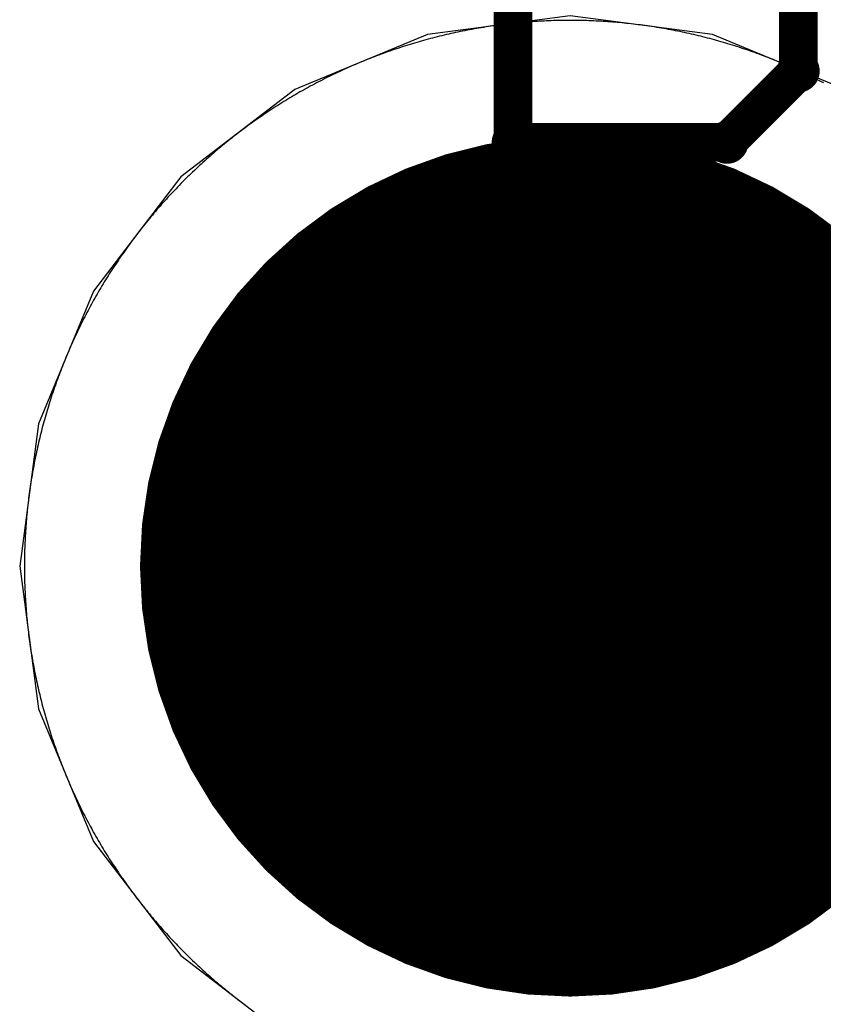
# Model space of a CAD drawing. Extents: x -1.5 to 9, y -3 to 5.
# Tile 104 of 256: x 0.7071 to 0.7697, y 2.0659 to 2.1426. Entities that reach past the tile are written whole.
import ezdxf

# ---------------------------------------------------------------- set-up
doc = ezdxf.new("R2010")
doc.units = 0
doc.layers.get('0').update_dxf_attribs({"linetype": 'CONTINUOUS'})
for name, color, linetype in [('qfn16-30-34-a_copper_signal_1', 1, 'CONTINUOUS'), ('qfn16-30-34-a_copper_signal_2', 1, 'CONTINUOUS'), ('qfn16-30-34-a_copper_signal_bot', 5, 'CONTINUOUS'), ('qfn16-30-34-a_copper_signal_top', 1, 'CONTINUOUS'), ('qfn16-30-34-a_drawing_1', 1, 'CONTINUOUS'), ('qfn16-30-34-a_drillmap_1', 1, 'CONTINUOUS'), ('qfn16-30-34-a_pth_drill', 1, 'CONTINUOUS'), ('qfn16-30-34-a_soldermask_bot', 1, 'CONTINUOUS'), ('qfn16-30-34-a_soldermask_top', 1, 'CONTINUOUS')]:
    doc.layers.add(name, color=color, linetype=linetype)

# ---------------------------------------------------------------- blocks, each defined once
blk = doc.blocks.new('D24')
at = {"const_width": 0.0325}
blk.add_lwpolyline([(-0.01625, 0, 1), (0.01625, 0, 1)], format="xyb", close=True, dxfattribs=at)
blk = doc.blocks.new('D38')
at = {"const_width": 0.0335}
blk.add_lwpolyline([(-0.01675, 0, 1), (0.01675, 0, 1)], format="xyb", close=True, dxfattribs=at)
blk = doc.blocks.new('D60')
at = {"const_width": 0.0225}
blk.add_lwpolyline([(-0.01125, 0, 1), (0.01125, 0, 1)], format="xyb", close=True, dxfattribs=at)
blk = doc.blocks.new('D69')
at = {"const_width": 0.001667}
blk.add_lwpolyline([(-0.000833, 0, 1), (0.000833, 0, 1)], format="xyb", close=True, dxfattribs=at)
blk = doc.blocks.new('D44')
at = {"const_width": 0.0025}
blk.add_lwpolyline([(-0.00125, 0, 1), (0.00125, 0, 1)], format="xyb", close=True, dxfattribs=at)

msp = doc.modelspace()

# ---------------------------------------------------------------- linework, layer by layer
at = {"layer": 'qfn16-30-34-a_copper_signal_1', "color": 1}
for points in [[(0.75, 2.1425), (0.749817, 2.1425), (0.749633, 2.142499), (0.74945, 2.142497), (0.749266, 2.142494), (0.749083, 2.14249), (0.7489, 2.142486), (0.748716, 2.142481), (0.748533, 2.142475), (0.74835, 2.142468), (0.748167, 2.142461), (0.747983, 2.142452), (0.7478, 2.142443), (0.747617, 2.142433), (0.747434, 2.142423), (0.747251, 2.142411), (0.747068, 2.142399), (0.746885, 2.142386), (0.746702, 2.142372), (0.746519, 2.142357), (0.746337, 2.142342), (0.746154, 2.142326), (0.745971, 2.142309), (0.745789, 2.142291), (0.745606, 2.142272), (0.745424, 2.142253), (0.745241, 2.142233), (0.745059, 2.142212), (0.744877, 2.14219), (0.744695, 2.142168), (0.744513, 2.142144), (0.744331, 2.14212), (0.74415, 2.142095), (0.743968, 2.14207), (0.743787, 2.142044), (0.743605, 2.142016), (0.743424, 2.141988), (0.743243, 2.141959), (0.743062, 2.14193), (0.742881, 2.1419), (0.7427, 2.141869), (0.74252, 2.141837), (0.742339, 2.141804), (0.742159, 2.141771), (0.741979, 2.141736), (0.741799, 2.141701), (0.741619, 2.141666), (0.741439, 2.141629), (0.741259, 2.141592), (0.74108, 2.141553), (0.740901, 2.141515), (0.740722, 2.141475), (0.740543, 2.141434), (0.740364, 2.141393), (0.740186, 2.141351), (0.740007, 2.141309), (0.739829, 2.141265), (0.739651, 2.141221), (0.739473, 2.141176), (0.739296, 2.14113), (0.739118, 2.141083), (0.738941, 2.141036), (0.738764, 2.140988), (0.738587, 2.140939), (0.738411, 2.14089), (0.738235, 2.140839), (0.738058, 2.140788), (0.737882, 2.140736), (0.737707, 2.140683), (0.737531, 2.14063), (0.737356, 2.140576), (0.737181, 2.140521), (0.737006, 2.140465), (0.736832, 2.140409), (0.736658, 2.140351), (0.736484, 2.140294), (0.73631, 2.140235), (0.736136, 2.140175), (0.735963, 2.140115), (0.73579, 2.140054), (0.735617, 2.139992), (0.735445, 2.13993), (0.735273, 2.139867), (0.735101, 2.139803), (0.734929, 2.139738), (0.734758, 2.139673), (0.734587, 2.139607), (0.734416, 2.13954), (0.734246, 2.139472), (0.734075, 2.139404), (0.733905, 2.139335), (0.733736, 2.139265), (0.733567, 2.139194), (0.733398, 2.139123), (0.733229, 2.139051), (0.733061, 2.138978), (0.732893, 2.138905), (0.732725, 2.138831), (0.732557, 2.138756), (0.73239, 2.13868), (0.732224, 2.138604), (0.732057, 2.138527), (0.731891, 2.138449), (0.731725, 2.13837), (0.73156, 2.138291), (0.731395, 2.138211), (0.73123, 2.138131), (0.731066, 2.138049), (0.730902, 2.137967), (0.730738, 2.137885), (0.730575, 2.137801), (0.730412, 2.137717), (0.730249, 2.137632), (0.730087, 2.137546), (0.729925, 2.13746), (0.729764, 2.137373), (0.729603, 2.137285), (0.729442, 2.137197), (0.729282, 2.137108), (0.729122, 2.137018), (0.728962, 2.136928), (0.728803, 2.136837), (0.728644, 2.136745), (0.728486, 2.136652), (0.728328, 2.136559), (0.72817, 2.136465), (0.728013, 2.136371), (0.727856, 2.136276), (0.7277, 2.13618), (0.727544, 2.136083), (0.727389, 2.135986), (0.727234, 2.135888), (0.727079, 2.135789), (0.726925, 2.13569), (0.726771, 2.13559), (0.726617, 2.13549), (0.726465, 2.135388), (0.726312, 2.135287), (0.72616, 2.135184), (0.726008, 2.135081), (0.725857, 2.134977), (0.725707, 2.134872), (0.725556, 2.134767), (0.725406, 2.134661), (0.725257, 2.134555), (0.725108, 2.134448), (0.72496, 2.13434), (0.724812, 2.134232), (0.724664, 2.134123), (0.724517, 2.134013), (0.724371, 2.133903), (0.724225, 2.133792), (0.724079, 2.13368), (0.723934, 2.133568), (0.723789, 2.133455), (0.723645, 2.133342), (0.723502, 2.133228), (0.723359, 2.133113), (0.723216, 2.132998), (0.723074, 2.132882), (0.722932, 2.132766), (0.722791, 2.132648), (0.72265, 2.132531), (0.72251, 2.132412), (0.72237, 2.132294), (0.722231, 2.132174), (0.722093, 2.132054), (0.721955, 2.131933), (0.721817, 2.131812), (0.72168, 2.13169), (0.721544, 2.131567), (0.721408, 2.131444), (0.721272, 2.131321), (0.721137, 2.131196), (0.721003, 2.131072), (0.720869, 2.130946), (0.720736, 2.13082), (0.720603, 2.130693), (0.720471, 2.130566), (0.72034, 2.130439), (0.720208, 2.13031), (0.720078, 2.130182), (0.719948, 2.130052), (0.719818, 2.129922), (0.71969, 2.129792), (0.719561, 2.12966), (0.719434, 2.129529), (0.719307, 2.129397), (0.71918, 2.129264), (0.719054, 2.129131), (0.718928, 2.128997), (0.718804, 2.128863), (0.718679, 2.128728), (0.718556, 2.128592), (0.718433, 2.128456), (0.71831, 2.12832), (0.718188, 2.128183), (0.718067, 2.128045), (0.717946, 2.127907), (0.717826, 2.127769), (0.717707, 2.12763), (0.717588, 2.12749), (0.717469, 2.12735), (0.717351, 2.127209), (0.717234, 2.127068), (0.717118, 2.126926), (0.717002, 2.126784), (0.716887, 2.126642), (0.716772, 2.126498), (0.716658, 2.126355), (0.716545, 2.126211), (0.716432, 2.126066), (0.71632, 2.125921), (0.716208, 2.125775), (0.716097, 2.125629), (0.715987, 2.125483), (0.715877, 2.125336), (0.715768, 2.125188), (0.71566, 2.12504), (0.715552, 2.124892), (0.715445, 2.124743), (0.715339, 2.124594), (0.715233, 2.124444), (0.715128, 2.124294), (0.715023, 2.124143), (0.714919, 2.123992), (0.714816, 2.12384), (0.714713, 2.123688), (0.714612, 2.123535), (0.71451, 2.123383), (0.71441, 2.123229), (0.71431, 2.123075), (0.714211, 2.122921), (0.714112, 2.122767), (0.714014, 2.122611), (0.713917, 2.122456), (0.71382, 2.1223), (0.713724, 2.122144), (0.713629, 2.121987), (0.713535, 2.12183), (0.713441, 2.121672), (0.713348, 2.121514), (0.713255, 2.121356), (0.713163, 2.121197), (0.713072, 2.121038), (0.712982, 2.120878), (0.712892, 2.120718), (0.712803, 2.120558), (0.712715, 2.120397), (0.712627, 2.120236), (0.71254, 2.120075), (0.712454, 2.119913), (0.712368, 2.119751), (0.712283, 2.119588), (0.712199, 2.119425), (0.712115, 2.119262), (0.712033, 2.119098), (0.711951, 2.118934), (0.711869, 2.11877), (0.711789, 2.118605), (0.711709, 2.11844), (0.71163, 2.118275), (0.711551, 2.118109), (0.711473, 2.117943), (0.711396, 2.117776), (0.71132, 2.11761), (0.711244, 2.117443), (0.711169, 2.117275), (0.711095, 2.117107), (0.711022, 2.116939), (0.710949, 2.116771), (0.710877, 2.116602), (0.710806, 2.116433), (0.710735, 2.116264), (0.710665, 2.116095), (0.710596, 2.115925), (0.710528, 2.115754), (0.71046, 2.115584), (0.710393, 2.115413), (0.710327, 2.115242), (0.710262, 2.115071), (0.710197, 2.114899), (0.710133, 2.114727), (0.71007, 2.114555), (0.710008, 2.114383), (0.709946, 2.11421), (0.709885, 2.114037), (0.709825, 2.113864), (0.709765, 2.11369), (0.709707, 2.113516), (0.709649, 2.113342), (0.709591, 2.113168), (0.709535, 2.112994), (0.709479, 2.112819), (0.709424, 2.112644), (0.70937, 2.112469), (0.709317, 2.112293), (0.709264, 2.112118), (0.709212, 2.111942), (0.709161, 2.111765), (0.709111, 2.111589), (0.709061, 2.111413), (0.709012, 2.111236), (0.708964, 2.111059), (0.708917, 2.110882), (0.70887, 2.110704), (0.708824, 2.110527), (0.708779, 2.110349), (0.708735, 2.110171), (0.708691, 2.109993), (0.708649, 2.109814), (0.708607, 2.109636), (0.708566, 2.109457), (0.708525, 2.109278), (0.708485, 2.109099), (0.708447, 2.10892), (0.708408, 2.108741), (0.708371, 2.108561), (0.708335, 2.108381), (0.708299, 2.108201), (0.708264, 2.108021), (0.70823, 2.107841), (0.708196, 2.107661), (0.708163, 2.10748), (0.708131, 2.1073), (0.7081, 2.107119), (0.70807, 2.106938), (0.70804, 2.106757), (0.708012, 2.106576), (0.707984, 2.106395), (0.707957, 2.106213), (0.70793, 2.106032), (0.707904, 2.10585), (0.70788, 2.105669), (0.707856, 2.105487), (0.707832, 2.105305), (0.70781, 2.105123), (0.707788, 2.104941), (0.707767, 2.104758), (0.707747, 2.104576), (0.707728, 2.104394), (0.707709, 2.104211), (0.707691, 2.104029), (0.707674, 2.103846), (0.707658, 2.103664), (0.707643, 2.103481), (0.707628, 2.103298), (0.707614, 2.103115), (0.707601, 2.102932), (0.707589, 2.102749), (0.707577, 2.102566), (0.707567, 2.102383), (0.707557, 2.1022), (0.707548, 2.102017), (0.707539, 2.101834), (0.707532, 2.10165), (0.707525, 2.101467), (0.707519, 2.101284), (0.707514, 2.1011), (0.70751, 2.100917), (0.707506, 2.100734), (0.707504, 2.10055), (0.707501, 2.100367), (0.7075, 2.100183), (0.7075, 2.1), (0.7075, 2.099817), (0.707501, 2.099633), (0.707504, 2.09945), (0.707506, 2.099266), (0.70751, 2.099083), (0.707514, 2.0989), (0.707519, 2.098716), (0.707525, 2.098533), (0.707532, 2.09835), (0.707539, 2.098166), (0.707548, 2.097983), (0.707557, 2.0978), (0.707567, 2.097617), (0.707577, 2.097434), (0.707589, 2.097251), (0.707601, 2.097068), (0.707614, 2.096885), (0.707628, 2.096702), (0.707643, 2.096519), (0.707658, 2.096336), (0.707674, 2.096154), (0.707691, 2.095971), (0.707709, 2.095789), (0.707728, 2.095606), (0.707747, 2.095424), (0.707767, 2.095242), (0.707788, 2.095059), (0.70781, 2.094877), (0.707832, 2.094695), (0.707856, 2.094513), (0.70788, 2.094331), (0.707904, 2.09415), (0.70793, 2.093968), (0.707957, 2.093787), (0.707984, 2.093605), (0.708012, 2.093424), (0.70804, 2.093243), (0.70807, 2.093062), (0.7081, 2.092881), (0.708131, 2.0927), (0.708163, 2.09252), (0.708196, 2.092339), (0.70823, 2.092159), (0.708264, 2.091979), (0.708299, 2.091799), (0.708335, 2.091619), (0.708371, 2.091439), (0.708408, 2.091259), (0.708447, 2.09108), (0.708485, 2.090901), (0.708525, 2.090722), (0.708566, 2.090543), (0.708607, 2.090364), (0.708649, 2.090186), (0.708691, 2.090007), (0.708735, 2.089829), (0.708779, 2.089651), (0.708824, 2.089473), (0.70887, 2.089296), (0.708917, 2.089118), (0.708964, 2.088941), (0.709012, 2.088764), (0.709061, 2.088587), (0.709111, 2.088411), (0.709161, 2.088235), (0.709212, 2.088058), (0.709264, 2.087882), (0.709317, 2.087707), (0.70937, 2.087531), (0.709424, 2.087356), (0.709479, 2.087181), (0.709535, 2.087006), (0.709591, 2.086832), (0.709649, 2.086658), (0.709707, 2.086484), (0.709765, 2.08631), (0.709825, 2.086136), (0.709885, 2.085963), (0.709946, 2.08579), (0.710008, 2.085617), (0.71007, 2.085445), (0.710133, 2.085273), (0.710197, 2.085101), (0.710262, 2.084929), (0.710327, 2.084758), (0.710393, 2.084587), (0.71046, 2.084416), (0.710528, 2.084246), (0.710596, 2.084075), (0.710665, 2.083905), (0.710735, 2.083736), (0.710806, 2.083567), (0.710877, 2.083398), (0.710949, 2.083229), (0.711022, 2.083061), (0.711095, 2.082893), (0.711169, 2.082725), (0.711244, 2.082557), (0.71132, 2.08239), (0.711396, 2.082224), (0.711473, 2.082057), (0.711551, 2.081891), (0.71163, 2.081725), (0.711709, 2.08156), (0.711789, 2.081395), (0.711869, 2.08123), (0.711951, 2.081066), (0.712033, 2.080902), (0.712115, 2.080738), (0.712199, 2.080575), (0.712283, 2.080412), (0.712368, 2.080249), (0.712454, 2.080087), (0.71254, 2.079925), (0.712627, 2.079764), (0.712715, 2.079603), (0.712803, 2.079442), (0.712892, 2.079282), (0.712982, 2.079122), (0.713072, 2.078962), (0.713163, 2.078803), (0.713255, 2.078644), (0.713348, 2.078486), (0.713441, 2.078328), (0.713535, 2.07817), (0.713629, 2.078013), (0.713724, 2.077856), (0.71382, 2.0777), (0.713917, 2.077544), (0.714014, 2.077389), (0.714112, 2.077233), (0.714211, 2.077079), (0.71431, 2.076925), (0.71441, 2.076771), (0.71451, 2.076617), (0.714612, 2.076465), (0.714713, 2.076312), (0.714816, 2.07616), (0.714919, 2.076008), (0.715023, 2.075857), (0.715128, 2.075706), (0.715233, 2.075556), (0.715339, 2.075406), (0.715445, 2.075257), (0.715552, 2.075108), (0.71566, 2.07496), (0.715768, 2.074812), (0.715877, 2.074664), (0.715987, 2.074517), (0.716097, 2.074371), (0.716208, 2.074225), (0.71632, 2.074079), (0.716432, 2.073934), (0.716545, 2.073789), (0.716658, 2.073645), (0.716772, 2.073502), (0.716887, 2.073358), (0.717002, 2.073216), (0.717118, 2.073074), (0.717234, 2.072932), (0.717351, 2.072791), (0.717469, 2.07265), (0.717588, 2.07251), (0.717707, 2.07237), (0.717826, 2.072231), (0.717946, 2.072093), (0.718067, 2.071955), (0.718188, 2.071817), (0.71831, 2.07168), (0.718433, 2.071544), (0.718556, 2.071408), (0.718679, 2.071272), (0.718804, 2.071137), (0.718928, 2.071003), (0.719054, 2.070869), (0.71918, 2.070736), (0.719307, 2.070603), (0.719434, 2.070471), (0.719561, 2.07034), (0.71969, 2.070208), (0.719818, 2.070078), (0.719948, 2.069948), (0.720078, 2.069818), (0.720208, 2.06969), (0.72034, 2.069561), (0.720471, 2.069434), (0.720603, 2.069307), (0.720736, 2.06918), (0.720869, 2.069054), (0.721003, 2.068928), (0.721137, 2.068804), (0.721272, 2.068679), (0.721408, 2.068556), (0.721544, 2.068433), (0.72168, 2.06831), (0.721817, 2.068188), (0.721955, 2.068067), (0.722093, 2.067946), (0.722231, 2.067826), (0.72237, 2.067706), (0.72251, 2.067588), (0.72265, 2.067469), (0.722791, 2.067352), (0.722932, 2.067234), (0.723074, 2.067118), (0.723216, 2.067002), (0.723359, 2.066887), (0.723502, 2.066772), (0.723645, 2.066658), (0.723789, 2.066545), (0.723934, 2.066432), (0.724079, 2.06632), (0.724225, 2.066208), (0.724371, 2.066097), (0.724517, 2.065987), (0.724664, 2.065877)], [(0.769751, 2.137632), (0.769588, 2.137717), (0.769425, 2.137801), (0.769262, 2.137885), (0.769098, 2.137967), (0.768934, 2.138049), (0.76877, 2.138131), (0.768605, 2.138211), (0.76844, 2.138291), (0.768275, 2.13837), (0.768109, 2.138449), (0.767943, 2.138527), (0.767776, 2.138604), (0.76761, 2.13868), (0.767443, 2.138756), (0.767275, 2.138831), (0.767107, 2.138905), (0.766939, 2.138978), (0.766771, 2.139051), (0.766602, 2.139123), (0.766433, 2.139194), (0.766264, 2.139265), (0.766095, 2.139335), (0.765925, 2.139404), (0.765754, 2.139472), (0.765584, 2.13954), (0.765413, 2.139607), (0.765242, 2.139673), (0.765071, 2.139738), (0.764899, 2.139803), (0.764727, 2.139867), (0.764555, 2.13993), (0.764383, 2.139992), (0.76421, 2.140054), (0.764037, 2.140115), (0.763864, 2.140175), (0.76369, 2.140235), (0.763516, 2.140294), (0.763342, 2.140351), (0.763168, 2.140409), (0.762994, 2.140465), (0.762819, 2.140521), (0.762644, 2.140576), (0.762469, 2.14063), (0.762293, 2.140683), (0.762118, 2.140736), (0.761942, 2.140788), (0.761765, 2.140839), (0.761589, 2.14089), (0.761413, 2.140939), (0.761236, 2.140988), (0.761059, 2.141036), (0.760882, 2.141083), (0.760704, 2.14113), (0.760527, 2.141176), (0.760349, 2.141221), (0.760171, 2.141265), (0.759993, 2.141309), (0.759814, 2.141351), (0.759636, 2.141393), (0.759457, 2.141434), (0.759278, 2.141475), (0.759099, 2.141515), (0.75892, 2.141553), (0.758741, 2.141592), (0.758561, 2.141629), (0.758381, 2.141666), (0.758201, 2.141701), (0.758021, 2.141736), (0.757841, 2.141771), (0.757661, 2.141804), (0.75748, 2.141837), (0.7573, 2.141869), (0.757119, 2.1419), (0.756938, 2.14193), (0.756757, 2.141959), (0.756576, 2.141988), (0.756395, 2.142016), (0.756213, 2.142044), (0.756032, 2.14207), (0.75585, 2.142095), (0.755669, 2.14212), (0.755487, 2.142144), (0.755305, 2.142168), (0.755123, 2.14219), (0.754941, 2.142212), (0.754759, 2.142233), (0.754576, 2.142253), (0.754394, 2.142272), (0.754211, 2.142291), (0.754029, 2.142309), (0.753846, 2.142326), (0.753663, 2.142342), (0.753481, 2.142357), (0.753298, 2.142372), (0.753115, 2.142386), (0.752932, 2.142399), (0.752749, 2.142411), (0.752566, 2.142423), (0.752383, 2.142433), (0.7522, 2.142443), (0.752017, 2.142452), (0.751833, 2.142461), (0.75165, 2.142468), (0.751467, 2.142475), (0.751284, 2.142481), (0.7511, 2.142486), (0.750917, 2.14249), (0.750734, 2.142494), (0.75055, 2.142497), (0.750367, 2.142499), (0.750183, 2.1425), (0.75, 2.1425)]]:
    msp.add_lwpolyline(points, dxfattribs=at)
at = {"layer": 'qfn16-30-34-a_copper_signal_2', "color": 1}
for points in [[(0.75, 2.1425), (0.749817, 2.1425), (0.749633, 2.142499), (0.74945, 2.142497), (0.749266, 2.142494), (0.749083, 2.14249), (0.7489, 2.142486), (0.748716, 2.142481), (0.748533, 2.142475), (0.74835, 2.142468), (0.748167, 2.142461), (0.747983, 2.142452), (0.7478, 2.142443), (0.747617, 2.142433), (0.747434, 2.142423), (0.747251, 2.142411), (0.747068, 2.142399), (0.746885, 2.142386), (0.746702, 2.142372), (0.746519, 2.142357), (0.746337, 2.142342), (0.746154, 2.142326), (0.745971, 2.142309), (0.745789, 2.142291), (0.745606, 2.142272), (0.745424, 2.142253), (0.745241, 2.142233), (0.745059, 2.142212), (0.744877, 2.14219), (0.744695, 2.142168), (0.744513, 2.142144), (0.744331, 2.14212), (0.74415, 2.142095), (0.743968, 2.14207), (0.743787, 2.142044), (0.743605, 2.142016), (0.743424, 2.141988), (0.743243, 2.141959), (0.743062, 2.14193), (0.742881, 2.1419), (0.7427, 2.141869), (0.74252, 2.141837), (0.742339, 2.141804), (0.742159, 2.141771), (0.741979, 2.141736), (0.741799, 2.141701), (0.741619, 2.141666), (0.741439, 2.141629), (0.741259, 2.141592), (0.74108, 2.141553), (0.740901, 2.141515), (0.740722, 2.141475), (0.740543, 2.141434), (0.740364, 2.141393), (0.740186, 2.141351), (0.740007, 2.141309), (0.739829, 2.141265), (0.739651, 2.141221), (0.739473, 2.141176), (0.739296, 2.14113), (0.739118, 2.141083), (0.738941, 2.141036), (0.738764, 2.140988), (0.738587, 2.140939), (0.738411, 2.14089), (0.738235, 2.140839), (0.738058, 2.140788), (0.737882, 2.140736), (0.737707, 2.140683), (0.737531, 2.14063), (0.737356, 2.140576), (0.737181, 2.140521), (0.737006, 2.140465), (0.736832, 2.140409), (0.736658, 2.140351), (0.736484, 2.140294), (0.73631, 2.140235), (0.736136, 2.140175), (0.735963, 2.140115), (0.73579, 2.140054), (0.735617, 2.139992), (0.735445, 2.13993), (0.735273, 2.139867), (0.735101, 2.139803), (0.734929, 2.139738), (0.734758, 2.139673), (0.734587, 2.139607), (0.734416, 2.13954), (0.734246, 2.139472), (0.734075, 2.139404), (0.733905, 2.139335), (0.733736, 2.139265), (0.733567, 2.139194), (0.733398, 2.139123), (0.733229, 2.139051), (0.733061, 2.138978), (0.732893, 2.138905), (0.732725, 2.138831), (0.732557, 2.138756), (0.73239, 2.13868), (0.732224, 2.138604), (0.732057, 2.138527), (0.731891, 2.138449), (0.731725, 2.13837), (0.73156, 2.138291), (0.731395, 2.138211), (0.73123, 2.138131), (0.731066, 2.138049), (0.730902, 2.137967), (0.730738, 2.137885), (0.730575, 2.137801), (0.730412, 2.137717), (0.730249, 2.137632), (0.730087, 2.137546), (0.729925, 2.13746), (0.729764, 2.137373), (0.729603, 2.137285), (0.729442, 2.137197), (0.729282, 2.137108), (0.729122, 2.137018), (0.728962, 2.136928), (0.728803, 2.136837), (0.728644, 2.136745), (0.728486, 2.136652), (0.728328, 2.136559), (0.72817, 2.136465), (0.728013, 2.136371), (0.727856, 2.136276), (0.7277, 2.13618), (0.727544, 2.136083), (0.727389, 2.135986), (0.727234, 2.135888), (0.727079, 2.135789), (0.726925, 2.13569), (0.726771, 2.13559), (0.726617, 2.13549), (0.726465, 2.135388), (0.726312, 2.135287), (0.72616, 2.135184), (0.726008, 2.135081), (0.725857, 2.134977), (0.725707, 2.134872), (0.725556, 2.134767), (0.725406, 2.134661), (0.725257, 2.134555), (0.725108, 2.134448), (0.72496, 2.13434), (0.724812, 2.134232), (0.724664, 2.134123), (0.724517, 2.134013), (0.724371, 2.133903), (0.724225, 2.133792), (0.724079, 2.13368), (0.723934, 2.133568), (0.723789, 2.133455), (0.723645, 2.133342), (0.723502, 2.133228), (0.723359, 2.133113), (0.723216, 2.132998), (0.723074, 2.132882), (0.722932, 2.132766), (0.722791, 2.132648), (0.72265, 2.132531), (0.72251, 2.132412), (0.72237, 2.132294), (0.722231, 2.132174), (0.722093, 2.132054), (0.721955, 2.131933), (0.721817, 2.131812), (0.72168, 2.13169), (0.721544, 2.131567), (0.721408, 2.131444), (0.721272, 2.131321), (0.721137, 2.131196), (0.721003, 2.131072), (0.720869, 2.130946), (0.720736, 2.13082), (0.720603, 2.130693), (0.720471, 2.130566), (0.72034, 2.130439), (0.720208, 2.13031), (0.720078, 2.130182), (0.719948, 2.130052), (0.719818, 2.129922), (0.71969, 2.129792), (0.719561, 2.12966), (0.719434, 2.129529), (0.719307, 2.129397), (0.71918, 2.129264), (0.719054, 2.129131), (0.718928, 2.128997), (0.718804, 2.128863), (0.718679, 2.128728), (0.718556, 2.128592), (0.718433, 2.128456), (0.71831, 2.12832), (0.718188, 2.128183), (0.718067, 2.128045), (0.717946, 2.127907), (0.717826, 2.127769), (0.717707, 2.12763), (0.717588, 2.12749), (0.717469, 2.12735), (0.717351, 2.127209), (0.717234, 2.127068), (0.717118, 2.126926), (0.717002, 2.126784), (0.716887, 2.126642), (0.716772, 2.126498), (0.716658, 2.126355), (0.716545, 2.126211), (0.716432, 2.126066), (0.71632, 2.125921), (0.716208, 2.125775), (0.716097, 2.125629), (0.715987, 2.125483), (0.715877, 2.125336), (0.715768, 2.125188), (0.71566, 2.12504), (0.715552, 2.124892), (0.715445, 2.124743), (0.715339, 2.124594), (0.715233, 2.124444), (0.715128, 2.124294), (0.715023, 2.124143), (0.714919, 2.123992), (0.714816, 2.12384), (0.714713, 2.123688), (0.714612, 2.123535), (0.71451, 2.123383), (0.71441, 2.123229), (0.71431, 2.123075), (0.714211, 2.122921), (0.714112, 2.122767), (0.714014, 2.122611), (0.713917, 2.122456), (0.71382, 2.1223), (0.713724, 2.122144), (0.713629, 2.121987), (0.713535, 2.12183), (0.713441, 2.121672), (0.713348, 2.121514), (0.713255, 2.121356), (0.713163, 2.121197), (0.713072, 2.121038), (0.712982, 2.120878), (0.712892, 2.120718), (0.712803, 2.120558), (0.712715, 2.120397), (0.712627, 2.120236), (0.71254, 2.120075), (0.712454, 2.119913), (0.712368, 2.119751), (0.712283, 2.119588), (0.712199, 2.119425), (0.712115, 2.119262), (0.712033, 2.119098), (0.711951, 2.118934), (0.711869, 2.11877), (0.711789, 2.118605), (0.711709, 2.11844), (0.71163, 2.118275), (0.711551, 2.118109), (0.711473, 2.117943), (0.711396, 2.117776), (0.71132, 2.11761), (0.711244, 2.117443), (0.711169, 2.117275), (0.711095, 2.117107), (0.711022, 2.116939), (0.710949, 2.116771), (0.710877, 2.116602), (0.710806, 2.116433), (0.710735, 2.116264), (0.710665, 2.116095), (0.710596, 2.115925), (0.710528, 2.115754), (0.71046, 2.115584), (0.710393, 2.115413), (0.710327, 2.115242), (0.710262, 2.115071), (0.710197, 2.114899), (0.710133, 2.114727), (0.71007, 2.114555), (0.710008, 2.114383), (0.709946, 2.11421), (0.709885, 2.114037), (0.709825, 2.113864), (0.709765, 2.11369), (0.709707, 2.113516), (0.709649, 2.113342), (0.709591, 2.113168), (0.709535, 2.112994), (0.709479, 2.112819), (0.709424, 2.112644), (0.70937, 2.112469), (0.709317, 2.112293), (0.709264, 2.112118), (0.709212, 2.111942), (0.709161, 2.111765), (0.709111, 2.111589), (0.709061, 2.111413), (0.709012, 2.111236), (0.708964, 2.111059), (0.708917, 2.110882), (0.70887, 2.110704), (0.708824, 2.110527), (0.708779, 2.110349), (0.708735, 2.110171), (0.708691, 2.109993), (0.708649, 2.109814), (0.708607, 2.109636), (0.708566, 2.109457), (0.708525, 2.109278), (0.708485, 2.109099), (0.708447, 2.10892), (0.708408, 2.108741), (0.708371, 2.108561), (0.708335, 2.108381), (0.708299, 2.108201), (0.708264, 2.108021), (0.70823, 2.107841), (0.708196, 2.107661), (0.708163, 2.10748), (0.708131, 2.1073), (0.7081, 2.107119), (0.70807, 2.106938), (0.70804, 2.106757), (0.708012, 2.106576), (0.707984, 2.106395), (0.707957, 2.106213), (0.70793, 2.106032), (0.707904, 2.10585), (0.70788, 2.105669), (0.707856, 2.105487), (0.707832, 2.105305), (0.70781, 2.105123), (0.707788, 2.104941), (0.707767, 2.104758), (0.707747, 2.104576), (0.707728, 2.104394), (0.707709, 2.104211), (0.707691, 2.104029), (0.707674, 2.103846), (0.707658, 2.103664), (0.707643, 2.103481), (0.707628, 2.103298), (0.707614, 2.103115), (0.707601, 2.102932), (0.707589, 2.102749), (0.707577, 2.102566), (0.707567, 2.102383), (0.707557, 2.1022), (0.707548, 2.102017), (0.707539, 2.101834), (0.707532, 2.10165), (0.707525, 2.101467), (0.707519, 2.101284), (0.707514, 2.1011), (0.70751, 2.100917), (0.707506, 2.100734), (0.707504, 2.10055), (0.707501, 2.100367), (0.7075, 2.100183), (0.7075, 2.1), (0.7075, 2.099817), (0.707501, 2.099633), (0.707504, 2.09945), (0.707506, 2.099266), (0.70751, 2.099083), (0.707514, 2.0989), (0.707519, 2.098716), (0.707525, 2.098533), (0.707532, 2.09835), (0.707539, 2.098166), (0.707548, 2.097983), (0.707557, 2.0978), (0.707567, 2.097617), (0.707577, 2.097434), (0.707589, 2.097251), (0.707601, 2.097068), (0.707614, 2.096885), (0.707628, 2.096702), (0.707643, 2.096519), (0.707658, 2.096336), (0.707674, 2.096154), (0.707691, 2.095971), (0.707709, 2.095789), (0.707728, 2.095606), (0.707747, 2.095424), (0.707767, 2.095242), (0.707788, 2.095059), (0.70781, 2.094877), (0.707832, 2.094695), (0.707856, 2.094513), (0.70788, 2.094331), (0.707904, 2.09415), (0.70793, 2.093968), (0.707957, 2.093787), (0.707984, 2.093605), (0.708012, 2.093424), (0.70804, 2.093243), (0.70807, 2.093062), (0.7081, 2.092881), (0.708131, 2.0927), (0.708163, 2.09252), (0.708196, 2.092339), (0.70823, 2.092159), (0.708264, 2.091979), (0.708299, 2.091799), (0.708335, 2.091619), (0.708371, 2.091439), (0.708408, 2.091259), (0.708447, 2.09108), (0.708485, 2.090901), (0.708525, 2.090722), (0.708566, 2.090543), (0.708607, 2.090364), (0.708649, 2.090186), (0.708691, 2.090007), (0.708735, 2.089829), (0.708779, 2.089651), (0.708824, 2.089473), (0.70887, 2.089296), (0.708917, 2.089118), (0.708964, 2.088941), (0.709012, 2.088764), (0.709061, 2.088587), (0.709111, 2.088411), (0.709161, 2.088235), (0.709212, 2.088058), (0.709264, 2.087882), (0.709317, 2.087707), (0.70937, 2.087531), (0.709424, 2.087356), (0.709479, 2.087181), (0.709535, 2.087006), (0.709591, 2.086832), (0.709649, 2.086658), (0.709707, 2.086484), (0.709765, 2.08631), (0.709825, 2.086136), (0.709885, 2.085963), (0.709946, 2.08579), (0.710008, 2.085617), (0.71007, 2.085445), (0.710133, 2.085273), (0.710197, 2.085101), (0.710262, 2.084929), (0.710327, 2.084758), (0.710393, 2.084587), (0.71046, 2.084416), (0.710528, 2.084246), (0.710596, 2.084075), (0.710665, 2.083905), (0.710735, 2.083736), (0.710806, 2.083567), (0.710877, 2.083398), (0.710949, 2.083229), (0.711022, 2.083061), (0.711095, 2.082893), (0.711169, 2.082725), (0.711244, 2.082557), (0.71132, 2.08239), (0.711396, 2.082224), (0.711473, 2.082057), (0.711551, 2.081891), (0.71163, 2.081725), (0.711709, 2.08156), (0.711789, 2.081395), (0.711869, 2.08123), (0.711951, 2.081066), (0.712033, 2.080902), (0.712115, 2.080738), (0.712199, 2.080575), (0.712283, 2.080412), (0.712368, 2.080249), (0.712454, 2.080087), (0.71254, 2.079925), (0.712627, 2.079764), (0.712715, 2.079603), (0.712803, 2.079442), (0.712892, 2.079282), (0.712982, 2.079122), (0.713072, 2.078962), (0.713163, 2.078803), (0.713255, 2.078644), (0.713348, 2.078486), (0.713441, 2.078328), (0.713535, 2.07817), (0.713629, 2.078013), (0.713724, 2.077856), (0.71382, 2.0777), (0.713917, 2.077544), (0.714014, 2.077389), (0.714112, 2.077233), (0.714211, 2.077079), (0.71431, 2.076925), (0.71441, 2.076771), (0.71451, 2.076617), (0.714612, 2.076465), (0.714713, 2.076312), (0.714816, 2.07616), (0.714919, 2.076008), (0.715023, 2.075857), (0.715128, 2.075706), (0.715233, 2.075556), (0.715339, 2.075406), (0.715445, 2.075257), (0.715552, 2.075108), (0.71566, 2.07496), (0.715768, 2.074812), (0.715877, 2.074664), (0.715987, 2.074517), (0.716097, 2.074371), (0.716208, 2.074225), (0.71632, 2.074079), (0.716432, 2.073934), (0.716545, 2.073789), (0.716658, 2.073645), (0.716772, 2.073502), (0.716887, 2.073358), (0.717002, 2.073216), (0.717118, 2.073074), (0.717234, 2.072932), (0.717351, 2.072791), (0.717469, 2.07265), (0.717588, 2.07251), (0.717707, 2.07237), (0.717826, 2.072231), (0.717946, 2.072093), (0.718067, 2.071955), (0.718188, 2.071817), (0.71831, 2.07168), (0.718433, 2.071544), (0.718556, 2.071408), (0.718679, 2.071272), (0.718804, 2.071137), (0.718928, 2.071003), (0.719054, 2.070869), (0.71918, 2.070736), (0.719307, 2.070603), (0.719434, 2.070471), (0.719561, 2.07034), (0.71969, 2.070208), (0.719818, 2.070078), (0.719948, 2.069948), (0.720078, 2.069818), (0.720208, 2.06969), (0.72034, 2.069561), (0.720471, 2.069434), (0.720603, 2.069307), (0.720736, 2.06918), (0.720869, 2.069054), (0.721003, 2.068928), (0.721137, 2.068804), (0.721272, 2.068679), (0.721408, 2.068556), (0.721544, 2.068433), (0.72168, 2.06831), (0.721817, 2.068188), (0.721955, 2.068067), (0.722093, 2.067946), (0.722231, 2.067826), (0.72237, 2.067706), (0.72251, 2.067588), (0.72265, 2.067469), (0.722791, 2.067352), (0.722932, 2.067234), (0.723074, 2.067118), (0.723216, 2.067002), (0.723359, 2.066887), (0.723502, 2.066772), (0.723645, 2.066658), (0.723789, 2.066545), (0.723934, 2.066432), (0.724079, 2.06632), (0.724225, 2.066208), (0.724371, 2.066097), (0.724517, 2.065987), (0.724664, 2.065877)], [(0.769751, 2.137632), (0.769588, 2.137717), (0.769425, 2.137801), (0.769262, 2.137885), (0.769098, 2.137967), (0.768934, 2.138049), (0.76877, 2.138131), (0.768605, 2.138211), (0.76844, 2.138291), (0.768275, 2.13837), (0.768109, 2.138449), (0.767943, 2.138527), (0.767776, 2.138604), (0.76761, 2.13868), (0.767443, 2.138756), (0.767275, 2.138831), (0.767107, 2.138905), (0.766939, 2.138978), (0.766771, 2.139051), (0.766602, 2.139123), (0.766433, 2.139194), (0.766264, 2.139265), (0.766095, 2.139335), (0.765925, 2.139404), (0.765754, 2.139472), (0.765584, 2.13954), (0.765413, 2.139607), (0.765242, 2.139673), (0.765071, 2.139738), (0.764899, 2.139803), (0.764727, 2.139867), (0.764555, 2.13993), (0.764383, 2.139992), (0.76421, 2.140054), (0.764037, 2.140115), (0.763864, 2.140175), (0.76369, 2.140235), (0.763516, 2.140294), (0.763342, 2.140351), (0.763168, 2.140409), (0.762994, 2.140465), (0.762819, 2.140521), (0.762644, 2.140576), (0.762469, 2.14063), (0.762293, 2.140683), (0.762118, 2.140736), (0.761942, 2.140788), (0.761765, 2.140839), (0.761589, 2.14089), (0.761413, 2.140939), (0.761236, 2.140988), (0.761059, 2.141036), (0.760882, 2.141083), (0.760704, 2.14113), (0.760527, 2.141176), (0.760349, 2.141221), (0.760171, 2.141265), (0.759993, 2.141309), (0.759814, 2.141351), (0.759636, 2.141393), (0.759457, 2.141434), (0.759278, 2.141475), (0.759099, 2.141515), (0.75892, 2.141553), (0.758741, 2.141592), (0.758561, 2.141629), (0.758381, 2.141666), (0.758201, 2.141701), (0.758021, 2.141736), (0.757841, 2.141771), (0.757661, 2.141804), (0.75748, 2.141837), (0.7573, 2.141869), (0.757119, 2.1419), (0.756938, 2.14193), (0.756757, 2.141959), (0.756576, 2.141988), (0.756395, 2.142016), (0.756213, 2.142044), (0.756032, 2.14207), (0.75585, 2.142095), (0.755669, 2.14212), (0.755487, 2.142144), (0.755305, 2.142168), (0.755123, 2.14219), (0.754941, 2.142212), (0.754759, 2.142233), (0.754576, 2.142253), (0.754394, 2.142272), (0.754211, 2.142291), (0.754029, 2.142309), (0.753846, 2.142326), (0.753663, 2.142342), (0.753481, 2.142357), (0.753298, 2.142372), (0.753115, 2.142386), (0.752932, 2.142399), (0.752749, 2.142411), (0.752566, 2.142423), (0.752383, 2.142433), (0.7522, 2.142443), (0.752017, 2.142452), (0.751833, 2.142461), (0.75165, 2.142468), (0.751467, 2.142475), (0.751284, 2.142481), (0.7511, 2.142486), (0.750917, 2.14249), (0.750734, 2.142494), (0.75055, 2.142497), (0.750367, 2.142499), (0.750183, 2.1425), (0.75, 2.1425)]]:
    msp.add_lwpolyline(points, dxfattribs=at)
at = {"layer": 'qfn16-30-34-a_copper_signal_bot', "color": 5}
for points in [[(0.75, 2.142867), (0.738905, 2.141406), (0.728567, 2.137124), (0.719689, 2.130311), (0.712876, 2.121433), (0.708594, 2.111095), (0.707133, 2.1), (0.708594, 2.088905), (0.712876, 2.078567), (0.719689, 2.069689), (0.728567, 2.062876)], [(0.771433, 2.062876), (0.780311, 2.069689), (0.787124, 2.078567), (0.791406, 2.088905), (0.792867, 2.1), (0.791406, 2.111095), (0.787124, 2.121433), (0.780311, 2.130311), (0.771433, 2.137124), (0.761095, 2.141406), (0.75, 2.142867)]]:
    msp.add_lwpolyline(points, dxfattribs=at)
at = {"layer": 'qfn16-30-34-a_copper_signal_top', "color": 1}
msp.add_lwpolyline([(0.769751, 2.137632), (0.769588, 2.137717), (0.769425, 2.137801), (0.769262, 2.137885), (0.769098, 2.137967), (0.768934, 2.138049), (0.76877, 2.138131), (0.768605, 2.138211), (0.76844, 2.138291), (0.768275, 2.13837), (0.768109, 2.138449), (0.767943, 2.138527), (0.767776, 2.138604), (0.76761, 2.13868), (0.767443, 2.138756), (0.767275, 2.138831), (0.767107, 2.138905), (0.766939, 2.138978), (0.766771, 2.139051), (0.766602, 2.139123), (0.766433, 2.139194), (0.766264, 2.139265), (0.766095, 2.139335), (0.765925, 2.139404), (0.765754, 2.139472), (0.765584, 2.13954), (0.765413, 2.139607), (0.765242, 2.139673), (0.765071, 2.139738), (0.764899, 2.139803), (0.764727, 2.139867), (0.764555, 2.13993), (0.764383, 2.139992), (0.76421, 2.140054), (0.764037, 2.140115), (0.763864, 2.140175), (0.76369, 2.140235), (0.763516, 2.140294), (0.763342, 2.140351), (0.763168, 2.140409), (0.762994, 2.140465), (0.762819, 2.140521), (0.762644, 2.140576), (0.762469, 2.14063), (0.762293, 2.140683), (0.762118, 2.140736), (0.761942, 2.140788), (0.761765, 2.140839), (0.761589, 2.14089), (0.761413, 2.140939), (0.761236, 2.140988), (0.761059, 2.141036), (0.760882, 2.141083), (0.760704, 2.14113), (0.760527, 2.141176), (0.760349, 2.141221), (0.760171, 2.141265), (0.759993, 2.141309), (0.759814, 2.141351), (0.759636, 2.141393), (0.759457, 2.141434), (0.759278, 2.141475), (0.759099, 2.141515), (0.75892, 2.141553), (0.758741, 2.141592), (0.758561, 2.141629), (0.758381, 2.141666), (0.758201, 2.141701), (0.758021, 2.141736), (0.757841, 2.141771), (0.757661, 2.141804), (0.75748, 2.141837), (0.7573, 2.141869), (0.757119, 2.1419), (0.756938, 2.14193), (0.756757, 2.141959), (0.756576, 2.141988), (0.756395, 2.142016), (0.756213, 2.142044), (0.756032, 2.14207), (0.75585, 2.142095), (0.755669, 2.14212), (0.755487, 2.142144), (0.755305, 2.142168), (0.755123, 2.14219), (0.754941, 2.142212), (0.754759, 2.142233), (0.754576, 2.142253), (0.754394, 2.142272), (0.754211, 2.142291), (0.754029, 2.142309), (0.753846, 2.142326), (0.753663, 2.142342), (0.753481, 2.142357), (0.753298, 2.142372), (0.753115, 2.142386), (0.752932, 2.142399), (0.752749, 2.142411), (0.752566, 2.142423), (0.752383, 2.142433), (0.7522, 2.142443), (0.752017, 2.142452), (0.751833, 2.142461), (0.75165, 2.142468), (0.751467, 2.142475), (0.751284, 2.142481), (0.7511, 2.142486), (0.750917, 2.14249), (0.750734, 2.142494), (0.75055, 2.142497), (0.750367, 2.142499), (0.750183, 2.1425), (0.75, 2.1425), (0.749817, 2.1425), (0.749633, 2.142499), (0.74945, 2.142497), (0.749266, 2.142494), (0.749083, 2.14249), (0.7489, 2.142486), (0.748716, 2.142481), (0.748533, 2.142475), (0.74835, 2.142468), (0.748167, 2.142461), (0.747983, 2.142452), (0.7478, 2.142443), (0.747617, 2.142433), (0.747434, 2.142423), (0.747251, 2.142411), (0.747068, 2.142399), (0.746885, 2.142386), (0.746702, 2.142372), (0.746519, 2.142357), (0.746337, 2.142342), (0.746154, 2.142326), (0.745971, 2.142309), (0.745789, 2.142291), (0.745606, 2.142272), (0.745424, 2.142253), (0.745241, 2.142233), (0.745059, 2.142212), (0.744877, 2.14219), (0.744695, 2.142168), (0.744513, 2.142144), (0.744331, 2.14212), (0.74415, 2.142095), (0.743968, 2.14207), (0.743787, 2.142044), (0.743605, 2.142016), (0.743424, 2.141988), (0.743243, 2.141959), (0.743062, 2.14193), (0.742881, 2.1419), (0.7427, 2.141869), (0.74252, 2.141837), (0.742339, 2.141804), (0.742159, 2.141771), (0.741979, 2.141736), (0.741799, 2.141701), (0.741619, 2.141666), (0.741439, 2.141629), (0.741259, 2.141592), (0.74108, 2.141553), (0.740901, 2.141515), (0.740722, 2.141475), (0.740543, 2.141434), (0.740364, 2.141393), (0.740186, 2.141351), (0.740007, 2.141309), (0.739829, 2.141265), (0.739651, 2.141221), (0.739473, 2.141176), (0.739296, 2.14113), (0.739118, 2.141083), (0.738941, 2.141036), (0.738764, 2.140988), (0.738587, 2.140939), (0.738411, 2.14089), (0.738235, 2.140839), (0.738058, 2.140788), (0.737882, 2.140736), (0.737707, 2.140683), (0.737531, 2.14063), (0.737356, 2.140576), (0.737181, 2.140521), (0.737006, 2.140465), (0.736832, 2.140409), (0.736658, 2.140351), (0.736484, 2.140294), (0.73631, 2.140235), (0.736136, 2.140175), (0.735963, 2.140115), (0.73579, 2.140054), (0.735617, 2.139992), (0.735445, 2.13993), (0.735273, 2.139867), (0.735101, 2.139803), (0.734929, 2.139738), (0.734758, 2.139673), (0.734587, 2.139607), (0.734416, 2.13954), (0.734246, 2.139472), (0.734075, 2.139404), (0.733905, 2.139335), (0.733736, 2.139265), (0.733567, 2.139194), (0.733398, 2.139123), (0.733229, 2.139051), (0.733061, 2.138978), (0.732893, 2.138905), (0.732725, 2.138831), (0.732557, 2.138756), (0.73239, 2.13868), (0.732224, 2.138604), (0.732057, 2.138527), (0.731891, 2.138449), (0.731725, 2.13837), (0.73156, 2.138291), (0.731395, 2.138211), (0.73123, 2.138131), (0.731066, 2.138049), (0.730902, 2.137967), (0.730738, 2.137885), (0.730575, 2.137801), (0.730412, 2.137717), (0.730249, 2.137632), (0.730087, 2.137546), (0.729925, 2.13746), (0.729764, 2.137373), (0.729603, 2.137285), (0.729442, 2.137197), (0.729282, 2.137108), (0.729122, 2.137018), (0.728962, 2.136928), (0.728803, 2.136837), (0.728644, 2.136745), (0.728486, 2.136652), (0.728328, 2.136559), (0.72817, 2.136465), (0.728013, 2.136371), (0.727856, 2.136276), (0.7277, 2.13618), (0.727544, 2.136083), (0.727389, 2.135986), (0.727234, 2.135888), (0.727079, 2.135789), (0.726925, 2.13569), (0.726771, 2.13559), (0.726617, 2.13549), (0.726465, 2.135388), (0.726312, 2.135287), (0.72616, 2.135184), (0.726008, 2.135081), (0.725857, 2.134977), (0.725707, 2.134872), (0.725556, 2.134767), (0.725406, 2.134661), (0.725257, 2.134555), (0.725108, 2.134448), (0.72496, 2.13434), (0.724812, 2.134232), (0.724664, 2.134123), (0.724517, 2.134013), (0.724371, 2.133903), (0.724225, 2.133792), (0.724079, 2.13368), (0.723934, 2.133568), (0.723789, 2.133455), (0.723645, 2.133342), (0.723502, 2.133228), (0.723359, 2.133113), (0.723216, 2.132998), (0.723074, 2.132882), (0.722932, 2.132766), (0.722791, 2.132648), (0.72265, 2.132531), (0.72251, 2.132412), (0.72237, 2.132294), (0.722231, 2.132174), (0.722093, 2.132054), (0.721955, 2.131933), (0.721817, 2.131812), (0.72168, 2.13169), (0.721544, 2.131567), (0.721408, 2.131444), (0.721272, 2.131321), (0.721137, 2.131196), (0.721003, 2.131072), (0.720869, 2.130946), (0.720736, 2.13082), (0.720603, 2.130693), (0.720471, 2.130566), (0.72034, 2.130439), (0.720208, 2.13031), (0.720078, 2.130182), (0.719948, 2.130052), (0.719818, 2.129922), (0.71969, 2.129792), (0.719561, 2.12966), (0.719434, 2.129529), (0.719307, 2.129397), (0.71918, 2.129264), (0.719054, 2.129131), (0.718928, 2.128997), (0.718804, 2.128863), (0.718679, 2.128728), (0.718556, 2.128592), (0.718433, 2.128456), (0.71831, 2.12832), (0.718188, 2.128183), (0.718067, 2.128045), (0.717946, 2.127907), (0.717826, 2.127769), (0.717707, 2.12763), (0.717588, 2.12749), (0.717469, 2.12735), (0.717351, 2.127209), (0.717234, 2.127068), (0.717118, 2.126926), (0.717002, 2.126784), (0.716887, 2.126642), (0.716772, 2.126498), (0.716658, 2.126355), (0.716545, 2.126211), (0.716432, 2.126066), (0.71632, 2.125921), (0.716208, 2.125775), (0.716097, 2.125629), (0.715987, 2.125483), (0.715877, 2.125336), (0.715768, 2.125188), (0.71566, 2.12504), (0.715552, 2.124892), (0.715445, 2.124743), (0.715339, 2.124594), (0.715233, 2.124444), (0.715128, 2.124294), (0.715023, 2.124143), (0.714919, 2.123992), (0.714816, 2.12384), (0.714713, 2.123688), (0.714612, 2.123535), (0.71451, 2.123383), (0.71441, 2.123229), (0.71431, 2.123075), (0.714211, 2.122921), (0.714112, 2.122767), (0.714014, 2.122611), (0.713917, 2.122456), (0.71382, 2.1223), (0.713724, 2.122144), (0.713629, 2.121987), (0.713535, 2.12183), (0.713441, 2.121672), (0.713348, 2.121514), (0.713255, 2.121356), (0.713163, 2.121197), (0.713072, 2.121038), (0.712982, 2.120878), (0.712892, 2.120718), (0.712803, 2.120558), (0.712715, 2.120397), (0.712627, 2.120236), (0.71254, 2.120075), (0.712454, 2.119913), (0.712368, 2.119751), (0.712283, 2.119588), (0.712199, 2.119425), (0.712115, 2.119262), (0.712033, 2.119098), (0.711951, 2.118934), (0.711869, 2.11877), (0.711789, 2.118605), (0.711709, 2.11844), (0.71163, 2.118275), (0.711551, 2.118109), (0.711473, 2.117943), (0.711396, 2.117776), (0.71132, 2.11761), (0.711244, 2.117443), (0.711169, 2.117275), (0.711095, 2.117107), (0.711022, 2.116939), (0.710949, 2.116771), (0.710877, 2.116602), (0.710806, 2.116433), (0.710735, 2.116264), (0.710665, 2.116095), (0.710596, 2.115925), (0.710528, 2.115754), (0.71046, 2.115584), (0.710393, 2.115413), (0.710327, 2.115242), (0.710262, 2.115071), (0.710197, 2.114899), (0.710133, 2.114727), (0.71007, 2.114555), (0.710008, 2.114383), (0.709946, 2.11421), (0.709885, 2.114037), (0.709825, 2.113864), (0.709765, 2.11369), (0.709707, 2.113516), (0.709649, 2.113342), (0.709591, 2.113168), (0.709535, 2.112994), (0.709479, 2.112819), (0.709424, 2.112644), (0.70937, 2.112469), (0.709317, 2.112293), (0.709264, 2.112118), (0.709212, 2.111942), (0.709161, 2.111765), (0.709111, 2.111589), (0.709061, 2.111413), (0.709012, 2.111236), (0.708964, 2.111059), (0.708917, 2.110882), (0.70887, 2.110704), (0.708824, 2.110527), (0.708779, 2.110349), (0.708735, 2.110171), (0.708691, 2.109993), (0.708649, 2.109814), (0.708607, 2.109636), (0.708566, 2.109457), (0.708525, 2.109278), (0.708485, 2.109099), (0.708447, 2.10892), (0.708408, 2.108741), (0.708371, 2.108561), (0.708335, 2.108381), (0.708299, 2.108201), (0.708264, 2.108021), (0.70823, 2.107841), (0.708196, 2.107661), (0.708163, 2.10748), (0.708131, 2.1073), (0.7081, 2.107119), (0.70807, 2.106938), (0.70804, 2.106757), (0.708012, 2.106576), (0.707984, 2.106395), (0.707957, 2.106213), (0.70793, 2.106032), (0.707904, 2.10585), (0.70788, 2.105669), (0.707856, 2.105487), (0.707832, 2.105305), (0.70781, 2.105123), (0.707788, 2.104941), (0.707767, 2.104758), (0.707747, 2.104576), (0.707728, 2.104394), (0.707709, 2.104211), (0.707691, 2.104029), (0.707674, 2.103846), (0.707658, 2.103664), (0.707643, 2.103481), (0.707628, 2.103298), (0.707614, 2.103115), (0.707601, 2.102932), (0.707589, 2.102749), (0.707577, 2.102566), (0.707567, 2.102383), (0.707557, 2.1022), (0.707548, 2.102017), (0.707539, 2.101834), (0.707532, 2.10165), (0.707525, 2.101467), (0.707519, 2.101284), (0.707514, 2.1011), (0.70751, 2.100917), (0.707506, 2.100734), (0.707504, 2.10055), (0.707501, 2.100367), (0.7075, 2.100183), (0.7075, 2.1), (0.7075, 2.099817), (0.707501, 2.099633), (0.707504, 2.09945), (0.707506, 2.099266), (0.70751, 2.099083), (0.707514, 2.0989), (0.707519, 2.098716), (0.707525, 2.098533), (0.707532, 2.09835), (0.707539, 2.098166), (0.707548, 2.097983), (0.707557, 2.0978), (0.707567, 2.097617), (0.707577, 2.097434), (0.707589, 2.097251), (0.707601, 2.097068), (0.707614, 2.096885), (0.707628, 2.096702), (0.707643, 2.096519), (0.707658, 2.096336), (0.707674, 2.096154), (0.707691, 2.095971), (0.707709, 2.095789), (0.707728, 2.095606), (0.707747, 2.095424), (0.707767, 2.095242), (0.707788, 2.095059), (0.70781, 2.094877), (0.707832, 2.094695), (0.707856, 2.094513), (0.70788, 2.094331), (0.707904, 2.09415), (0.70793, 2.093968), (0.707957, 2.093787), (0.707984, 2.093605), (0.708012, 2.093424), (0.70804, 2.093243), (0.70807, 2.093062), (0.7081, 2.092881), (0.708131, 2.0927), (0.708163, 2.09252), (0.708196, 2.092339), (0.70823, 2.092159), (0.708264, 2.091979), (0.708299, 2.091799), (0.708335, 2.091619), (0.708371, 2.091439), (0.708408, 2.091259), (0.708447, 2.09108), (0.708485, 2.090901), (0.708525, 2.090722), (0.708566, 2.090543), (0.708607, 2.090364), (0.708649, 2.090186), (0.708691, 2.090007), (0.708735, 2.089829), (0.708779, 2.089651), (0.708824, 2.089473), (0.70887, 2.089296), (0.708917, 2.089118), (0.708964, 2.088941), (0.709012, 2.088764), (0.709061, 2.088587), (0.709111, 2.088411), (0.709161, 2.088235), (0.709212, 2.088058), (0.709264, 2.087882), (0.709317, 2.087707), (0.70937, 2.087531), (0.709424, 2.087356), (0.709479, 2.087181), (0.709535, 2.087006), (0.709591, 2.086832), (0.709649, 2.086658), (0.709707, 2.086484), (0.709765, 2.08631), (0.709825, 2.086136), (0.709885, 2.085963), (0.709946, 2.08579), (0.710008, 2.085617), (0.71007, 2.085445), (0.710133, 2.085273), (0.710197, 2.085101), (0.710262, 2.084929), (0.710327, 2.084758), (0.710393, 2.084587), (0.71046, 2.084416), (0.710528, 2.084246), (0.710596, 2.084075), (0.710665, 2.083905), (0.710735, 2.083736), (0.710806, 2.083567), (0.710877, 2.083398), (0.710949, 2.083229), (0.711022, 2.083061), (0.711095, 2.082893), (0.711169, 2.082725), (0.711244, 2.082557), (0.71132, 2.08239), (0.711396, 2.082224), (0.711473, 2.082057), (0.711551, 2.081891), (0.71163, 2.081725), (0.711709, 2.08156), (0.711789, 2.081395), (0.711869, 2.08123), (0.711951, 2.081066), (0.712033, 2.080902), (0.712115, 2.080738), (0.712199, 2.080575), (0.712283, 2.080412), (0.712368, 2.080249), (0.712454, 2.080087), (0.71254, 2.079925), (0.712627, 2.079764), (0.712715, 2.079603), (0.712803, 2.079442), (0.712892, 2.079282), (0.712982, 2.079122), (0.713072, 2.078962), (0.713163, 2.078803), (0.713255, 2.078644), (0.713348, 2.078486), (0.713441, 2.078328), (0.713535, 2.07817), (0.713629, 2.078013), (0.713724, 2.077856), (0.71382, 2.0777), (0.713917, 2.077544), (0.714014, 2.077389), (0.714112, 2.077233), (0.714211, 2.077079), (0.71431, 2.076925), (0.71441, 2.076771), (0.71451, 2.076617), (0.714612, 2.076465), (0.714713, 2.076312), (0.714816, 2.07616), (0.714919, 2.076008), (0.715023, 2.075857), (0.715128, 2.075706), (0.715233, 2.075556), (0.715339, 2.075406), (0.715445, 2.075257), (0.715552, 2.075108), (0.71566, 2.07496), (0.715768, 2.074812), (0.715877, 2.074664), (0.715987, 2.074517), (0.716097, 2.074371), (0.716208, 2.074225), (0.71632, 2.074079), (0.716432, 2.073934), (0.716545, 2.073789), (0.716658, 2.073645), (0.716772, 2.073502), (0.716887, 2.073358), (0.717002, 2.073216), (0.717118, 2.073074), (0.717234, 2.072932), (0.717351, 2.072791), (0.717469, 2.07265), (0.717588, 2.07251), (0.717707, 2.07237), (0.717826, 2.072231), (0.717946, 2.072093), (0.718067, 2.071955), (0.718188, 2.071817), (0.71831, 2.07168), (0.718433, 2.071544), (0.718556, 2.071408), (0.718679, 2.071272), (0.718804, 2.071137), (0.718928, 2.071003), (0.719054, 2.070869), (0.71918, 2.070736), (0.719307, 2.070603), (0.719434, 2.070471), (0.719561, 2.07034), (0.71969, 2.070208), (0.719818, 2.070078), (0.719948, 2.069948), (0.720078, 2.069818), (0.720208, 2.06969), (0.72034, 2.069561), (0.720471, 2.069434), (0.720603, 2.069307), (0.720736, 2.06918), (0.720869, 2.069054), (0.721003, 2.068928), (0.721137, 2.068804), (0.721272, 2.068679), (0.721408, 2.068556), (0.721544, 2.068433), (0.72168, 2.06831), (0.721817, 2.068188), (0.721955, 2.068067), (0.722093, 2.067946), (0.722231, 2.067826), (0.72237, 2.067706), (0.72251, 2.067588), (0.72265, 2.067469), (0.722791, 2.067352), (0.722932, 2.067234), (0.723074, 2.067118), (0.723216, 2.067002), (0.723359, 2.066887), (0.723502, 2.066772), (0.723645, 2.066658), (0.723789, 2.066545), (0.723934, 2.066432), (0.724079, 2.06632), (0.724225, 2.066208), (0.724371, 2.066097), (0.724517, 2.065987), (0.724664, 2.065877)], dxfattribs=at)
at = {"layer": 'qfn16-30-34-a_drawing_1', "color": 1, "const_width": 0.003}
for points in [[(0.745559, 2.166328), (0.745559, 2.133006)], [(0.767774, 2.138559), (0.767774, 2.144113)], [(0.762221, 2.133006), (0.767774, 2.138559)], [(0.745559, 2.133006), (0.762221, 2.133006)], [(0.757774, 2.113328), (0.746667, 2.113328)], [(0.746667, 2.113328), (0.752221, 2.113328)], [(0.752221, 2.113328), (0.752221, 2.085559)], [(0.741113, 2.080006), (0.735559, 2.085559)], [(0.752221, 2.085559), (0.746667, 2.080006)], [(0.746667, 2.080006), (0.741113, 2.080006)]]:
    msp.add_lwpolyline(points, dxfattribs=at)
at = {"layer": 'qfn16-30-34-a_drillmap_1', "color": 1, "const_width": 0.005}
for points in [[(0.75, 2.0775), (0.75, 2.1225)], [(0.7275, 2.1), (0.7725, 2.1)]]:
    msp.add_lwpolyline(points, dxfattribs=at)

# ---------------------------------------------------------------- block references
at = {"layer": 'qfn16-30-34-a_copper_signal_1'}
msp.add_blockref('D24', (0.75, 2.1), dxfattribs=at)
at = {"layer": 'qfn16-30-34-a_copper_signal_2'}
msp.add_blockref('D24', (0.75, 2.1), dxfattribs=at)
at = {"layer": 'qfn16-30-34-a_copper_signal_bot'}
msp.add_blockref('D24', (0.75, 2.1), dxfattribs=at)
at = {"layer": 'qfn16-30-34-a_copper_signal_top'}
msp.add_blockref('D24', (0.75, 2.1), dxfattribs=at)
at = {"layer": 'qfn16-30-34-a_drawing_1'}
for p in [(0.767774, 2.144113), (0.767774, 2.138559), (0.745559, 2.133006), (0.762221, 2.133006), (0.746667, 2.113328), (0.752221, 2.113328), (0.757774, 2.113328), (0.735559, 2.085559), (0.752221, 2.085559), (0.741113, 2.080006), (0.746667, 2.080006)]:
    msp.add_blockref('D69', p, dxfattribs=at)
at = {"layer": 'qfn16-30-34-a_drillmap_1'}
for p in [(0.75, 2.1225), (0.7275, 2.1), (0.75, 2.0775)]:
    msp.add_blockref('D44', p, dxfattribs=at)
at = {"layer": 'qfn16-30-34-a_pth_drill'}
msp.add_blockref('D60', (0.75, 2.1), dxfattribs=at)
at = {"layer": 'qfn16-30-34-a_soldermask_bot'}
msp.add_blockref('D38', (0.75, 2.1), dxfattribs=at)
at = {"layer": 'qfn16-30-34-a_soldermask_top'}
msp.add_blockref('D38', (0.75, 2.1), dxfattribs=at)

doc.saveas('drawing.dxf')
